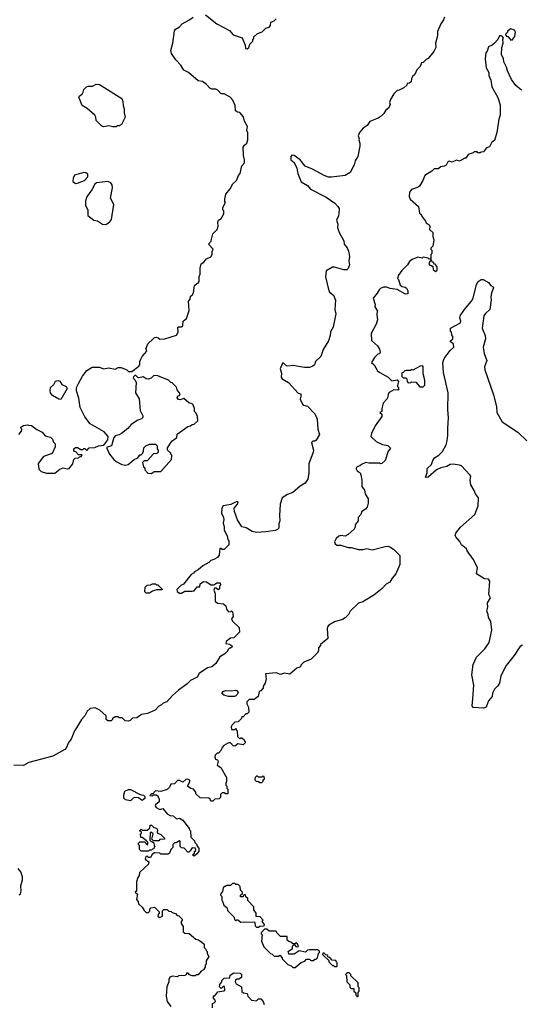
# Model space of a CAD drawing. Extents: x 1793424 to 1900092, y 321114 to 470632.
# Tile 101 of 256: x 1852609 to 1857429, y 330598 to 340061. Entities that reach past the tile are written whole.
import ezdxf

# ---------------------------------------------------------------- set-up
doc = ezdxf.new("R2010")
doc.units = 0

msp = doc.modelspace()

# ---------------------------------------------------------------- linework, layer by layer
at = {"layer": '0CON05XD'}
for points in [[(1852600, 336075), (1852627.5, 336105), (1852630, 336125), (1852621.7, 336131.7), (1852620, 336145), (1852645, 336160), (1852685, 336167.5), (1852693, 336163), (1852721.7, 336161.7), (1852775, 336122.5), (1852825, 336097.5), (1852855, 336060), (1852905, 336050), (1852925, 336030), (1852935, 336000), (1852950, 335985), (1852950, 335955), (1852919.3, 335890.7), (1852836.4, 335863.6), (1852787.5, 335795), (1852791.7, 335741.7), (1852815, 335720), (1852865, 335702.5), (1852945, 335702.5), (1852995, 335742.5), (1853025, 335752.5), (1853065, 335743.3), (1853085, 335747.5), (1853118.3, 335791.7), (1853130, 335835), (1853141.7, 335848.3), (1853175, 335850), (1853185, 335860), (1853198.3, 335861.7), (1853210, 335875), (1853205, 335880), (1853175, 335880), (1853148.3, 335908.3), (1853130, 335915), (1853130, 335935), (1853145, 335950), (1853165, 335950), (1853195, 335930), (1853215, 335930), (1853225, 335940), (1853235, 335940), (1853255, 335920), (1853275, 335947.5), (1853329.3, 335950.7), (1853365, 335966.7), (1853418.3, 335971.7), (1853457, 336023), (1853457.5, 336055), (1853420.5, 336100.5), (1853286.9, 336176.9), (1853234.6, 336244.6), (1853190.6, 336335), (1853175.7, 336425), (1853154, 336495), (1853156.1, 336526.1), (1853173.3, 336565), (1853212.9, 336635), (1853255, 336690.8), (1853305, 336720), (1853375, 336722), (1853415, 336705.8), (1853465, 336714.2), (1853525, 336701.2), (1853555, 336716.7), (1853585, 336717.5), (1853637, 336697), (1853655, 336680), (1853685, 336680), (1853755, 336730), (1853762.5, 336745), (1853763, 336777), (1853773, 336797), (1853787, 336823), (1853830, 336875), (1853820, 336905), (1853828.3, 336911.7), (1853840, 336945), (1853890, 336995), (1853905, 337006.2), (1853925, 337010), (1853940, 337005), (1853955, 336990), (1854003, 336993), (1854115, 337030), (1854131.7, 337058.3), (1854130, 337105), (1854135, 337110), (1854165, 337110), (1854175, 337120), (1854180, 337165), (1854211.7, 337188.3), (1854236.7, 337265), (1854231.2, 337355), (1854247.5, 337375), (1854250, 337405), (1854266.4, 337413.6), (1854277.5, 337435), (1854290, 337505), (1854310, 337525), (1854325, 337530), (1854332.5, 337545), (1854333.6, 337593.6), (1854343.3, 337615), (1854343, 337673), (1854352.5, 337715), (1854379.3, 337730.7), (1854405, 337762.5), (1854445, 337782.5), (1854457, 337803), (1854458.3, 337831.7), (1854467.5, 337855), (1854422.5, 337905), (1854448.3, 337931.7), (1854451.7, 337951.7), (1854465, 338003.3), (1854507.5, 338045), (1854517, 338077), (1854512.5, 338115), (1854520, 338135), (1854545, 338150), (1854570, 338195), (1854570, 338225), (1854560, 338235), (1854560, 338255), (1854587.5, 338305), (1854580, 338315), (1854580, 338335), (1854590, 338385), (1854632.5, 338435), (1854657.5, 338485), (1854692.5, 338515), (1854710, 338565), (1854727, 338583), (1854742.5, 338655), (1854770, 338685), (1854770, 338715), (1854760, 338755), (1854757.5, 338835), (1854767.5, 338855), (1854790, 338875), (1854800, 338905), (1854800, 338975), (1854792.5, 338995), (1854797.5, 339035), (1854767.5, 339085), (1854758.3, 339128.3), (1854725, 339170), (1854703, 339173), (1854682.5, 339185), (1854680, 339235), (1854657, 339287), (1854630, 339315), (1854575, 339347.5), (1854545, 339350), (1854513, 339383), (1854495, 339392.5), (1854455, 339393.3), (1854435, 339402.5), (1854405, 339437.5), (1854365, 339466.7), (1854325, 339472.5), (1854232.5, 339555), (1854185, 339577.5), (1854156.7, 339625), (1854110, 339675), (1854066.2, 339735), (1854060, 339765), (1854078.8, 339835), (1854096, 339955), (1854105, 339970), (1854145, 339993.8), (1854169.2, 340020.8), (1854235, 340056.7), (1854275, 340086.7)], [(1854395, 340107.5), (1854501.7, 340021.7), (1854625, 339957.5), (1854660, 339915), (1854746.4, 339886.4), (1854777, 339817), (1854780, 339785), (1854795, 339780), (1854810, 339795), (1854820, 339825), (1854850, 339855), (1854850, 339875), (1854858.3, 339881.7), (1854860, 339895), (1854895, 339930), (1854940, 339945), (1854975, 339980), (1855005, 339990), (1855020, 340005), (1855021.7, 340038.3), (1855055, 340050), (1855075, 340070)], [(1856690, 340085), (1856681.7, 340058.3), (1856655, 340020), (1856623.6, 339946.4), (1856623, 339907), (1856603.3, 339835), (1856607.5, 339795), (1856587.5, 339755), (1856535, 339687.5), (1856515, 339677.5), (1856485, 339650), (1856470, 339645), (1856458.3, 339611.7), (1856425, 339580), (1856407.5, 339535), (1856382.5, 339515), (1856372.5, 339495), (1856370, 339465), (1856355, 339450), (1856331.7, 339448.3), (1856328.3, 339431.7), (1856300, 339405), (1856255, 339382.5), (1856235, 339380), (1856205, 339350), (1856172.5, 339295), (1856162.5, 339265), (1856167.5, 339245), (1856157.5, 339215), (1856127, 339193), (1856109.3, 339160.7), (1856082.5, 339135)], [(1857335, 339862.5), (1857307.5, 339895), (1857295, 339897.5), (1857280, 339915), (1857280, 339925), (1857300, 339945), (1857300, 339955), (1857325, 339977.5), (1857360, 339965), (1857370, 339945), (1857365, 339900), (1857335, 339862.5)], [(1857430, 339385), (1857375, 339430), (1857336.4, 339486.4), (1857295, 339570), (1857287.5, 339605), (1857262.5, 339655), (1857257, 339687), (1857240, 339725), (1857242.5, 339795), (1857253.3, 339835), (1857252.5, 339875), (1857257.5, 339885), (1857250, 339900), (1857235, 339907.5), (1857220, 339905), (1857205, 339870), (1857173, 339837), (1857150, 339815), (1857115, 339800), (1857101.7, 339758.3), (1857088.3, 339741.7), (1857082.5, 339685), (1857093, 339597), (1857117, 339553), (1857117.5, 339525), (1857135, 339480), (1857147.5, 339415), (1857203.9, 339313.9), (1857226.1, 339243.9), (1857226.2, 339145), (1857214, 339105), (1857193, 338977), (1857170, 338900), (1857147, 338883), (1857125, 338840), (1857095, 338830), (1857065, 338790), (1857043, 338787), (1857035, 338780), (1857013, 338783), (1857005, 338790), (1856975, 338790), (1856965, 338780), (1856920, 338765), (1856895, 338730), (1856885, 338730), (1856835, 338700), (1856805, 338712.5), (1856765, 338692.5), (1856735, 338700), (1856723.3, 338695), (1856706.4, 338663.6), (1856687, 338653), (1856655, 338647.5), (1856631.7, 338628.3), (1856593, 338627), (1856570, 338605), (1856502.5, 338565), (1856482.5, 338515), (1856449.3, 338460.7), (1856431.7, 338448.3), (1856375, 338428.8), (1856353.8, 338405), (1856351.7, 338361.7), (1856362.5, 338335), (1856440, 338265), (1856451.7, 338201.7), (1856468.3, 338188.3), (1856470, 338175), (1856510, 338125), (1856515, 338110), (1856545, 338090), (1856550, 338075), (1856547.5, 338045), (1856577.5, 338015), (1856578.3, 337978.3), (1856587.5, 337945), (1856577.5, 337885), (1856570, 337875), (1856560, 337865), (1856560, 337855), (1856570, 337845), (1856570, 337815), (1856560, 337805), (1856558.3, 337761.7), (1856545, 337760), (1856535, 337770), (1856485, 337780), (1856475, 337770), (1856435, 337777.5), (1856380, 337755), (1856353.6, 337736.4), (1856336.4, 337703.6), (1856280.5, 337649.5), (1856247.5, 337605), (1856240, 337575), (1856250, 337565), (1856265, 337510), (1856285, 337497.5), (1856311.7, 337491.7), (1856325, 337480), (1856340, 337455), (1856340, 337425), (1856315, 337422.5), (1856237, 337467), (1856168.3, 337478.3), (1856135, 337490), (1856105, 337490), (1856075, 337477.5), (1856062.5, 337465), (1856045, 337432.5), (1856006.7, 337385), (1856023.3, 337325), (1856020.7, 337300.7), (1856043.3, 337265), (1856040, 337225), (1856047.5, 337175), (1856035.9, 337134.1), (1855986.2, 337045), (1855988.3, 336978.3), (1856047.5, 336925), (1856067.5, 336895), (1856072.5, 336865), (1856065, 336850), (1856050, 336845), (1856017, 336813), (1855990, 336765), (1856015, 336742.5), (1856046.1, 336686.1), (1856069.3, 336669.3), (1856150, 336625), (1856185, 336590), (1856235, 336600), (1856250, 336585), (1856240, 336545), (1856240, 336535), (1856250, 336525), (1856250, 336505), (1856245, 336500), (1856205, 336502.5), (1856160.7, 336479.3), (1856150, 336465), (1856147, 336433), (1856137.5, 336415), (1856102.5, 336375), (1856090, 336325), (1856090, 336295), (1856070, 336285), (1856088.3, 336268.3), (1856088.3, 336248.3), (1856023.9, 336156.1), (1855990, 336085), (1855983.3, 336055), (1856035, 336007.5), (1856095, 335977.5), (1856145, 335970), (1856170, 335945), (1856170, 335935), (1856150, 335915), (1856120, 335825), (1856090, 335795), (1856075, 335792.5), (1856065, 335800), (1855965, 335797.5), (1855935, 335806.7), (1855895, 335786.7), (1855878.3, 335771.7), (1855845, 335760), (1855843.6, 335743.6), (1855852.5, 335725), (1855880, 335705), (1855887, 335687), (1855897.5, 335635), (1855897.5, 335575), (1855920.7, 335540.7), (1855930, 335505), (1855957.5, 335455), (1855957.5, 335415), (1855947.5, 335375), (1855933, 335357), (1855897, 335333), (1855887.5, 335305), (1855860, 335275), (1855860, 335245), (1855833, 335207), (1855832.5, 335185), (1855822.5, 335165), (1855765, 335112.5), (1855735, 335097.5), (1855695, 335103.3), (1855675, 335096.2), (1855650, 335075), (1855633.8, 335043.8), (1855640, 335025), (1855655, 335010), (1855695, 335010), (1855765, 334986.7), (1855795, 334986.7), (1855865, 334970), (1855905, 334970), (1855945, 334978.8), (1855995, 334966.7), (1856121.7, 334998.3), (1856145, 335000), (1856170.7, 334990.7), (1856205, 334967.5), (1856261.7, 334911.7), (1856262.5, 334825), (1856222.5, 334735)], [(1853535, 339030), (1853505, 339030), (1853465, 339040), (1853415, 339032.5), (1853395, 339042.5), (1853343, 339093), (1853340, 339125), (1853330, 339145), (1853256.1, 339206.1), (1853207.5, 339235), (1853177.5, 339315), (1853185, 339330), (1853207.5, 339345), (1853220, 339365), (1853225, 339390), (1853250, 339415), (1853268.3, 339421.7), (1853307, 339423), (1853345, 339440), (1853375, 339437.5), (1853590, 339305), (1853601.2, 339275), (1853603.3, 339235), (1853612.5, 339205), (1853612.5, 339165), (1853623.3, 339125), (1853587.5, 339055), (1853565, 339042.5), (1853545, 339040), (1853535, 339030)], [(1856082.5, 339135), (1856055, 339113.3), (1855975, 339082.5), (1855946.4, 339043.6), (1855910.7, 339019.3), (1855873.9, 338976.1), (1855862.5, 338945), (1855872.5, 338915), (1855867.5, 338905), (1855877.5, 338875), (1855877, 338847), (1855856.7, 338745), (1855832.5, 338705), (1855822.5, 338665), (1855786.1, 338593.9), (1855737.7, 338562.3), (1855603.6, 338546.4), (1855575, 338548.8), (1855534.1, 338564.1), (1855423.9, 338623.9), (1855352.7, 338652.7), (1855305, 338713.3), (1855245, 338757.5), (1855225, 338760), (1855213, 338747), (1855213.8, 338715), (1855247.3, 338687.3), (1855273.3, 338635), (1855281.7, 338581.7), (1855315, 338503.8), (1855375, 338466), (1855403, 338433), (1855555, 338356.7), (1855636.4, 338296.4), (1855666.4, 338266.4), (1855677.5, 338245), (1855677, 338203), (1855672.5, 338175), (1855652.5, 338135), (1855666.7, 338095), (1855662.5, 338065), (1855677.5, 338015), (1855722.5, 337935), (1855727.5, 337905), (1855755, 337870), (1855767.5, 337835), (1855776.7, 337785), (1855772.5, 337745), (1855776.7, 337705), (1855765, 337670), (1855751.7, 337658.3), (1855725, 337657.5), (1855635, 337682.5), (1855615, 337682.5), (1855553, 337647), (1855548.3, 337588.3), (1855578, 337455), (1855588.3, 337438.3), (1855623.6, 337413.6), (1855642.5, 337365), (1855637.5, 337275), (1855647.5, 337235), (1855622.5, 337105), (1855595, 337060), (1855592.5, 337025), (1855577, 336973), (1855525, 336890), (1855502.5, 336825), (1855452.5, 336775), (1855442.5, 336745), (1855425, 336730), (1855395, 336718.8), (1855345, 336718.8), (1855235, 336738.8), (1855185, 336731.2), (1855173.8, 336733.8), (1855145, 336760), (1855135, 336760), (1855113.3, 336705), (1855123.3, 336665), (1855121.2, 336625), (1855129.5, 336609.5), (1855192.5, 336575), (1855285, 336470), (1855310, 336465), (1855311.7, 336438.3), (1855302.5, 336415), (1855327.5, 336365), (1855340, 336355), (1855375, 336347.5), (1855442.5, 336275), (1855453.9, 336253.9), (1855467, 336223), (1855472.5, 336125), (1855490, 336075), (1855459.3, 336020.7), (1855445, 336010), (1855425, 336010), (1855413, 335997), (1855432.5, 335925), (1855430, 335905), (1855387, 335793), (1855387.5, 335705), (1855377.5, 335645), (1855353, 335607), (1855305, 335577.5), (1855235, 335517.5), (1855183, 335497), (1855130, 335465), (1855113.3, 335405), (1855106.7, 335295), (1855110, 335245), (1855100, 335215), (1855100, 335175), (1855085, 335160), (1855067, 335153), (1854975, 335137.5), (1854885, 335132.5), (1854843, 335143), (1854785, 335176.7), (1854745, 335187.5), (1854702.5, 335255), (1854673, 335333), (1854670, 335365), (1854702.5, 335405), (1854708.3, 335428.3), (1854695, 335430), (1854639.3, 335400.7), (1854565, 335390), (1854550, 335365), (1854547, 335317), (1854566.4, 335276.4), (1854570, 335255), (1854562.5, 335225), (1854573.3, 335185), (1854572.5, 335155), (1854601.7, 335101.7), (1854610, 335065), (1854620, 335055), (1854620, 335015), (1854575, 334970), (1854555, 334970), (1854545, 334980), (1854531.7, 334978.3), (1854527, 334913), (1854509.3, 334890.7), (1854475, 334872.5), (1854445, 334862.5), (1854426.1, 334843.9), (1854369.3, 334810.7), (1854325, 334772.5), (1854290, 334755), (1854279.3, 334740.7), (1854255, 334727.5), (1854183, 334637), (1854157, 334623), (1854120, 334585), (1854122.5, 334565), (1854145, 334550), (1854165, 334550), (1854195, 334567.5), (1854265, 334567.5), (1854287, 334573), (1854315, 334610), (1854338.3, 334611.7), (1854341.7, 334638.3), (1854375, 334660), (1854405, 334657.5), (1854445, 334630), (1854475, 334630), (1854503, 334647), (1854535, 334650), (1854540, 334625), (1854530, 334615), (1854528.3, 334591.7), (1854515, 334580), (1854498.3, 334598.3), (1854485, 334600), (1854473, 334577), (1854487.5, 334545), (1854488.3, 334468.3), (1854513, 334453), (1854568.3, 334448.3), (1854588.3, 334428.3), (1854597.5, 334395), (1854615, 334370), (1854637.5, 334372.5), (1854645, 334380), (1854655, 334370), (1854660, 334325), (1854643, 334303), (1854655, 334280), (1854718.3, 334218.3), (1854720, 334175), (1854665, 334120), (1854635, 334117.5), (1854592.5, 334085), (1854590, 334065), (1854625, 334060), (1854635, 334050), (1854645, 334050), (1854650, 334035), (1854635, 334020), (1854625, 334020), (1854610, 334005), (1854610, 333995), (1854580, 333965), (1854533.6, 333936.4), (1854495, 333872.5), (1854455, 333840), (1854415, 333830), (1854334, 333776), (1854315, 333743.3), (1854251.2, 333708.8), (1854215, 333673.3), (1854133.9, 333616.1), (1854077.5, 333565), (1854022.5, 333505), (1853987.5, 333492.5), (1853970, 333475), (1853945, 333462.5), (1853910, 333425), (1853837, 333393), (1853778.3, 333381.7), (1853735, 333350), (1853693, 333347), (1853670, 333325), (1853655, 333320), (1853623, 333323), (1853595, 333350), (1853565, 333350), (1853555, 333360), (1853525, 333360), (1853515, 333350), (1853501.7, 333348.3), (1853500, 333335), (1853487, 333323), (1853455, 333322.5), (1853440, 333335), (1853439.3, 333369.3), (1853377.5, 333425), (1853335, 333445.8), (1853285, 333440), (1853258, 333415), (1853235, 333370), (1853201.2, 333335), (1853156.1, 333253.9), (1853133.9, 333226.1), (1853102.5, 333145), (1853077.5, 333115), (1853057.5, 333065), (1853043, 333047), (1852925.9, 332984.1), (1852697.7, 332922.3), (1852645, 332893.3), (1852553.6, 332896.4)], [(1853145, 338486.7), (1853165, 338491.2), (1853232.5, 338515), (1853265, 338550), (1853265, 338577.5), (1853245, 338590), (1853225, 338593.3), (1853135, 338567.5), (1853121.7, 338538.3), (1853120, 338505), (1853145, 338486.7)], [(1853435, 338092.5), (1853472.5, 338115), (1853489.5, 338140.5), (1853513.3, 338285), (1853482.5, 338345), (1853500, 338445), (1853496.7, 338475), (1853483, 338493), (1853455, 338506.7), (1853348.3, 338491.7), (1853330.7, 338479.3), (1853303.3, 338425), (1853251.2, 338355), (1853240, 338315), (1853242.5, 338275), (1853262.5, 338235), (1853265, 338180), (1853320, 338135), (1853357, 338127), (1853405, 338097.5), (1853435, 338092.5)], [(1856605, 337640), (1856620, 337655), (1856620, 337685), (1856611.7, 337691.7), (1856608.3, 337708.3), (1856591.7, 337711.7), (1856588.3, 337728.3), (1856571.7, 337731.7), (1856568.3, 337748.3), (1856555, 337750), (1856540, 337715), (1856551.7, 337701.7), (1856565, 337700), (1856578.3, 337688.3), (1856581.7, 337661.7), (1856605, 337640)], [(1857441.2, 334048.8), (1857415.8, 334034.2), (1857360.3, 333949.7), (1857284, 333855), (1857231.2, 333755), (1857220, 333685), (1857203, 333657), (1857171.2, 333625), (1857152.7, 333587.3), (1857148.8, 333555), (1857113.3, 333515), (1857095, 333462.5), (1857085, 333450), (1857065, 333443.3), (1856965, 333450), (1856957.5, 333465), (1856963.3, 333535), (1856973.8, 333665), (1856953.8, 333765), (1856967.3, 333862.7), (1856998, 333935), (1857080, 334015), (1857120, 334075), (1857146.2, 334195), (1857136.4, 334276.4), (1857112.5, 334315), (1857110, 334345), (1857097.5, 334375), (1857107.5, 334415), (1857103.6, 334456.4), (1857132.5, 334505), (1857117.5, 334535), (1857127.5, 334665), (1857115, 334682.5), (1857075, 334687.5), (1857000, 334735), (1857007.5, 334795), (1856967.5, 334875), (1856910, 334955), (1856902.5, 334975), (1856853.6, 335013.6), (1856840, 335045), (1856799.5, 335089.5), (1856794, 335105), (1856801.2, 335125), (1856845, 335183.8), (1856983.3, 335305), (1857015, 335390), (1857016.7, 335465), (1856987.5, 335505), (1856977, 335537), (1856945, 335590), (1856938.8, 335635), (1856943, 335673), (1856936.1, 335686.1), (1856855, 335772.5), (1856835, 335780), (1856775, 335788.8), (1856745, 335786), (1856715, 335766.2), (1856655, 335753.8), (1856615, 335736.2), (1856535, 335663.3), (1856515, 335660), (1856510, 335665), (1856523.8, 335705), (1856525, 335746.7), (1856566.2, 335785), (1856578.8, 335825), (1856595, 335850), (1856637.5, 335875), (1856670.7, 335909.3), (1856706.2, 335975), (1856716.1, 336013.9), (1856723.8, 336065), (1856722, 336135), (1856730, 336235), (1856724.3, 336315), (1856725.6, 336475), (1856681.7, 336671.7), (1856674.2, 336765), (1856687.5, 336805), (1856747, 336883), (1856780, 336915), (1856776.7, 336946.7), (1856750, 336965), (1856750, 336975), (1856770, 336995), (1856770, 337015), (1856761.7, 337028.3), (1856757, 337057), (1856750, 337065), (1856750, 337095), (1856845, 337147.5), (1856849.2, 337165), (1856840, 337195), (1856842.9, 337215), (1856882.8, 337277.2), (1856950, 337355), (1856968, 337385), (1856997.5, 337515), (1857013.8, 337545), (1857045, 337564), (1857063.9, 337563.9), (1857115, 337536.7), (1857135, 337507.5), (1857157.5, 337495), (1857162.5, 337485), (1857143.9, 337436.1), (1857136.4, 337393.6), (1857138.3, 337368.3), (1857126.2, 337275), (1857084.1, 337235.9), (1857070, 337215), (1857054, 337095), (1857080.8, 337025), (1857085.6, 336995), (1857061.4, 336915), (1857073, 336853), (1857096.7, 336785), (1857076, 336725), (1857079.2, 336695), (1857162.9, 336457.1), (1857189.2, 336345), (1857194, 336285), (1857243.8, 336195), (1857395, 336096.2), (1857482.7, 336012.7)], [(1856485, 336532.5), (1856501.7, 336548.3), (1856502.5, 336595), (1856487, 336657), (1856487.5, 336725), (1856480, 336735), (1856458.3, 336731.7), (1856387, 336693), (1856375, 336697.5), (1856365, 336690), (1856325, 336690), (1856310, 336685), (1856295, 336670), (1856281.7, 336668.3), (1856281.7, 336631.7), (1856295, 336620), (1856318.3, 336618.3), (1856328.3, 336608.3), (1856333, 336583), (1856341.7, 336571.7), (1856367, 336573), (1856375, 336580), (1856417, 336577), (1856453, 336533), (1856485, 336532.5)], [(1853875, 335700), (1853893, 335717), (1853905, 335720), (1853965, 335720), (1854067, 335833), (1854070, 335875), (1854060, 335885), (1854060, 335895), (1854030, 335925), (1854030, 335945), (1854070.7, 336009.3), (1854120, 336045), (1854123.6, 336076.4), (1854225, 336150), (1854251.7, 336158.3), (1854265, 336170), (1854287, 336173), (1854320, 336205), (1854317, 336247), (1854305, 336280), (1854290, 336295), (1854290, 336325), (1854275, 336360), (1854265, 336370), (1854235, 336380), (1854185, 336420), (1854151.7, 336408.3), (1854135, 336410), (1854123, 336427), (1854130, 336445), (1854145, 336450), (1854150, 336465), (1854123, 336503), (1854115, 336530), (1854075, 336570), (1854060, 336575), (1854040, 336595), (1853937, 336637), (1853915, 336642.5), (1853895, 336637.5), (1853873.6, 336616.4), (1853845, 336606.7), (1853825, 336610), (1853795, 336630), (1853755, 336620), (1853743, 336623), (1853725, 336640), (1853715, 336640), (1853701.7, 336628.3), (1853700, 336615), (1853720, 336595), (1853727.5, 336575), (1853722.5, 336475), (1853756.4, 336416.4), (1853767.5, 336305), (1853792.5, 336255), (1853791.7, 336238.3), (1853780, 336225), (1853745, 336212.5), (1853681.2, 336168.8), (1853649.2, 336130.8), (1853587.3, 336082.7), (1853565, 336071.2), (1853525, 336062.5), (1853512.5, 336045), (1853490, 335965), (1853441.7, 335948.3), (1853472.5, 335885), (1853514.2, 335834.2), (1853535, 335813.3), (1853590, 335785), (1853625, 335780), (1853650, 335785), (1853710, 335835), (1853745, 335850), (1853761.7, 335878.3), (1853775, 335880), (1853788.3, 335891.7), (1853800, 335915), (1853803, 335947), (1853820, 335965), (1853855, 335980), (1853915, 335980), (1853930, 335965), (1853930, 335935), (1853940, 335925), (1853940, 335905), (1853927, 335893), (1853895, 335890), (1853835, 335820), (1853805, 335820), (1853790, 335805), (1853800, 335765), (1853810, 335755), (1853810, 335735), (1853841.7, 335701.7), (1853875, 335700)], [(1853005, 336411.2), (1852985, 336413.1), (1852925, 336450), (1852905.8, 336475), (1852900.8, 336495), (1852904.6, 336525.4), (1852936.5, 336553.5), (1852953.2, 336586.8), (1852975, 336594.5), (1852995, 336585.6), (1853014.6, 336554.6), (1853055, 336537.1), (1853065.8, 336515), (1853005, 336411.2)], [(1856222.5, 334735), (1856187, 334693), (1856166.4, 334653.6), (1856130, 334635), (1856092.5, 334595), (1856010.7, 334529.3), (1855905, 334467.5), (1855865, 334452.5), (1855784.1, 334375.9), (1855767.5, 334345), (1855735, 334312.5), (1855710, 334295), (1855635, 334273.3), (1855578.3, 334241.7), (1855566.7, 334225), (1855563.8, 334205), (1855570, 334115), (1855500, 334055), (1855500, 334045), (1855480, 334025), (1855480, 333995), (1855468.3, 333971.7), (1855410, 333915), (1855340, 333885), (1855311.7, 333858.3), (1855308.3, 333841.7), (1855271.7, 333828.3), (1855205, 333770), (1855155, 333780), (1855115, 333767.5), (1855075, 333782.5), (1854970, 333775), (1854977.5, 333725), (1854967, 333683), (1854950, 333655), (1854950, 333635), (1854925, 333610), (1854910, 333605), (1854900, 333555), (1854861.7, 333528.3), (1854813, 333527), (1854792.5, 333505), (1854792.5, 333485), (1854807.5, 333455), (1854810, 333405), (1854795, 333390), (1854781.7, 333388.3), (1854755, 333360), (1854745, 333360), (1854740, 333345), (1854708.3, 333311.7), (1854675, 333310), (1854650, 333285), (1854640, 333265), (1854645, 333240), (1854675, 333240), (1854685, 333250), (1854690, 333245), (1854690, 333235), (1854700, 333225), (1854701.7, 333171.7), (1854725, 333150), (1854735, 333160), (1854745, 333160), (1854765, 333140), (1854777, 333117), (1854775, 333110), (1854755, 333090), (1854705, 333100), (1854675, 333080), (1854661.7, 333081.7), (1854635, 333110), (1854615, 333110), (1854570, 333085), (1854553, 333067), (1854545, 333040), (1854518.3, 333011.7), (1854505, 333010), (1854488.3, 332991.7), (1854482.5, 332975), (1854490, 332955), (1854508.3, 332948.3), (1854517.5, 332935), (1854507.5, 332895), (1854543, 332873), (1854597, 332777), (1854597.5, 332735), (1854590, 332725), (1854590, 332705), (1854600, 332695), (1854600, 332675), (1854610, 332665), (1854608.3, 332621.7), (1854585, 332620), (1854575, 332630), (1854555, 332630), (1854540, 332615), (1854540, 332585), (1854527, 332573), (1854485, 332570), (1854465, 332550), (1854445, 332550), (1854438.3, 332568.3), (1854425, 332580), (1854341.7, 332581.7), (1854301.7, 332621.7), (1854300, 332635), (1854280, 332665), (1854253.3, 332673.3), (1854220, 332695), (1854243, 332737), (1854242.5, 332752.5), (1854225, 332762.5), (1854205, 332757.5), (1854175, 332732.5), (1854145, 332750), (1854125, 332750), (1854095, 332717.5), (1854060, 332715), (1854047, 332683), (1854027, 332663), (1853965, 332642.5), (1853915, 332650), (1853888.3, 332621.7), (1853875, 332620), (1853860, 332605), (1853885, 332600), (1853895, 332610), (1853925, 332610), (1853938.3, 332598.3), (1853940, 332585), (1853950, 332575), (1853950, 332545), (1853912.5, 332515), (1853910, 332505), (1853920.7, 332490.7), (1853955, 332470), (1853985, 332480), (1854025, 332427.5), (1854053.6, 332413.6), (1854085, 332410), (1854115, 332380), (1854145, 332387.5), (1854176.4, 332366.4), (1854238.3, 332288.3), (1854240, 332275), (1854250, 332265), (1854253, 332203), (1854288.3, 332168.3), (1854291.7, 332151.7), (1854310, 332135), (1854310, 332125), (1854330, 332095), (1854330, 332065), (1854308.3, 332041.7), (1854285, 332020), (1854270, 332035), (1854288.3, 332051.7), (1854290, 332065), (1854300, 332075), (1854298.3, 332098.3), (1854265, 332100), (1854248.3, 332071.7), (1854235, 332060), (1854225, 332060), (1854188.3, 332098.3), (1854165, 332102.5), (1854150, 332115), (1854150, 332165), (1854145, 332170), (1854111.7, 332148.3), (1854095, 332150), (1854080, 332135), (1854080, 332105), (1854060, 332085), (1854048.3, 332051.7), (1854035, 332040), (1853965, 332040), (1853955, 332050), (1853905, 332052.5), (1853881.7, 332038.3), (1853865, 332010), (1853845, 332010), (1853835, 332020), (1853821.7, 332018.3), (1853813, 331993), (1853848.3, 331968.3), (1853847, 331943), (1853760, 331865), (1853757.5, 331835), (1853742.5, 331815), (1853730, 331775), (1853730, 331685), (1853720, 331675), (1853740, 331655), (1853730, 331605), (1853747, 331587), (1853751.7, 331561.7), (1853785, 331530), (1853805, 331500), (1853825, 331480), (1853845, 331480), (1853858.3, 331491.7), (1853860, 331515), (1853870, 331525), (1853905, 331530), (1853950, 331485), (1853950, 331475), (1853938.3, 331461.7), (1853937.5, 331445), (1853953, 331433), (1853980, 331445), (1853980, 331495), (1853995, 331510), (1854025, 331510), (1854041.7, 331491.7), (1854065, 331490), (1854075, 331480), (1854105, 331470), (1854121.7, 331451.7), (1854138.3, 331448.3), (1854170, 331415), (1854170, 331405), (1854160, 331395), (1854160, 331375), (1854180, 331345), (1854180, 331295), (1854195, 331280), (1854238.3, 331278.3), (1854300, 331225), (1854326.7, 331216.7), (1854360, 331195), (1854380, 331175), (1854380, 331145), (1854398.3, 331128.3), (1854400, 331115), (1854410, 331105), (1854410, 331085), (1854427, 331057), (1854400, 331015), (1854400, 330985), (1854390, 330975), (1854390, 330955), (1854375, 330930), (1854353.6, 330916.4), (1854325, 330880), (1854305, 330880), (1854295, 330870), (1854265, 330872.5), (1854241.7, 330881.7), (1854228.3, 330898.3), (1854215, 330900), (1854208.3, 330881.7), (1854197, 330873), (1854135, 330870), (1854125, 330860), (1854078.3, 330868.3), (1854051.4, 330858.6), (1854042, 330835), (1854043.3, 330815), (1854023.3, 330765), (1854016.7, 330675), (1854026.7, 330625), (1854062.5, 330575)], [(1853855, 334550), (1853825, 334550), (1853812.5, 334562.5), (1853813, 334607), (1853833, 334627), (1853865, 334630), (1853885, 334640), (1853915, 334640), (1853925, 334630), (1853935, 334630), (1853980, 334585), (1853975, 334580), (1853925, 334580), (1853885, 334570), (1853855, 334550)], [(1854673, 333557), (1854615, 333557.5), (1854570, 333570), (1854550, 333585), (1854562.5, 333605), (1854585, 333613.3), (1854645, 333611.2), (1854678.3, 333618.3), (1854695, 333612.5), (1854707.5, 333595), (1854700, 333575), (1854685, 333562.5), (1854673, 333557)], [(1854935, 332730), (1854948.3, 332741.7), (1854950, 332755), (1854960, 332765), (1854958.3, 332788.3), (1854945, 332790), (1854935, 332780), (1854905, 332780), (1854895, 332790), (1854885, 332790), (1854871.7, 332778.3), (1854870, 332755), (1854881.7, 332741.7), (1854905, 332740), (1854915, 332730), (1854935, 332730)], [(1853675, 332552.5), (1853625, 332562.5), (1853608.3, 332578.3), (1853608.3, 332611.7), (1853620, 332645), (1853655, 332662.5), (1853675, 332662.5), (1853765, 332612.5), (1853797, 332607), (1853810, 332595), (1853810, 332575), (1853785, 332557.5), (1853751.7, 332581.7), (1853715, 332584.3), (1853700.6, 332579.4), (1853675, 332552.5)], [(1853845, 332070), (1853775, 332070), (1853760, 332085), (1853760, 332125), (1853750, 332135), (1853750, 332145), (1853761.7, 332158.3), (1853815, 332160), (1853821.7, 332141.7), (1853835, 332130), (1853840, 332135), (1853840, 332155), (1853828.3, 332168.3), (1853785, 332200), (1853771.7, 332201.7), (1853770, 332235), (1853778.3, 332241.7), (1853780, 332255), (1853760, 332265), (1853775, 332280), (1853785, 332270), (1853835, 332270), (1853858.3, 332291.7), (1853861.7, 332318.3), (1853875, 332320), (1853895, 332300), (1853926.4, 332286.4), (1853932.5, 332275), (1853930, 332245), (1853965, 332230), (1854000, 332195), (1854000, 332185), (1853955, 332180), (1853945, 332170), (1853895, 332170), (1853880, 332185), (1853890, 332235), (1853875, 332250), (1853861.7, 332248.3), (1853860, 332175), (1853871.7, 332161.7), (1853885, 332160), (1853898.3, 332148.3), (1853900, 332125), (1853910, 332115), (1853901.7, 332108.3), (1853898.3, 332091.7), (1853885, 332090), (1853875, 332080), (1853855, 332080), (1853845, 332070)], [(1852605, 331650), (1852615, 331660), (1852622.5, 331685), (1852618.8, 331735), (1852636.2, 331795), (1852636.4, 331823.6), (1852620.7, 331870.7), (1852593, 331903)], [(1854905, 331340), (1854915, 331350), (1854958.3, 331351.7), (1854960, 331365), (1854940, 331395), (1854950, 331405), (1854918.3, 331438.3), (1854881.7, 331441.7), (1854880, 331475), (1854860, 331505), (1854860, 331535), (1854800, 331595), (1854800, 331615), (1854781.7, 331631.7), (1854778.3, 331648.3), (1854761.7, 331648.3), (1854755, 331630), (1854731.7, 331631.7), (1854730, 331645), (1854748.3, 331661.7), (1854750, 331675), (1854730, 331695), (1854728.3, 331728.3), (1854708.3, 331748.3), (1854685, 331750), (1854675, 331760), (1854655, 331760), (1854635, 331740), (1854595, 331740), (1854585, 331730), (1854575, 331730), (1854563, 331717), (1854557, 331683), (1854540, 331655), (1854540, 331645), (1854550, 331635), (1854550, 331595), (1854558.3, 331588.3), (1854571.7, 331551.7), (1854598.3, 331528.3), (1854610, 331495), (1854670, 331435), (1854671.7, 331411.7), (1854685, 331400), (1854695, 331410), (1854705, 331410), (1854735, 331387.5), (1854865, 331390), (1854870, 331385), (1854871.7, 331351.7), (1854885, 331340), (1854905, 331340)], [(1855255, 330950), (1855315, 331000), (1855348.3, 331011.7), (1855365, 331030), (1855395, 331030), (1855405, 331020), (1855435, 331020), (1855445, 331030), (1855458.3, 331031.7), (1855470, 331045), (1855480, 331085), (1855490, 331095), (1855488.3, 331108.3), (1855471.7, 331121.7), (1855395, 331122.5), (1855373, 331117), (1855355, 331100), (1855295, 331110), (1855245, 331080), (1855195, 331080), (1855190, 331105), (1855230, 331135), (1855230, 331155), (1855241.7, 331168.3), (1855248.3, 331168.3), (1855265, 331150), (1855288.3, 331151.7), (1855278.3, 331178.3), (1855265, 331190), (1855255, 331180), (1855235, 331180), (1855225, 331190), (1855195, 331200), (1855180, 331215), (1855178.3, 331248.3), (1855115, 331250), (1855081.7, 331281.7), (1855075, 331300), (1855005, 331300), (1854985, 331320), (1854961.7, 331318.3), (1854930, 331285), (1854930, 331275), (1854940, 331265), (1854932.5, 331205), (1854955, 331150), (1855020, 331085), (1855035, 331080), (1855055, 331060), (1855095, 331060), (1855108.3, 331068.3), (1855130, 331045), (1855130, 331035), (1855185, 330980), (1855217, 330967), (1855235, 330950), (1855255, 330950)], [(1855655, 330960), (1855660, 330965), (1855660, 330995), (1855651.7, 331001.7), (1855648.3, 331018.3), (1855611.7, 331021.7), (1855588.3, 331048.3), (1855571.7, 331051.7), (1855568.3, 331068.3), (1855551.7, 331071.7), (1855535, 331090), (1855521.7, 331088.3), (1855520, 331075), (1855578.3, 331018.3), (1855580, 331005), (1855591.7, 330991.7), (1855615, 330970), (1855625, 330970), (1855635, 330960), (1855655, 330960)], [(1854460, 330565), (1854460, 330605), (1854478.3, 330611.7), (1854490, 330625), (1854488.3, 330638.3), (1854470, 330655), (1854471.7, 330678.3), (1854485, 330680), (1854511.7, 330718.3), (1854571.7, 330728.3), (1854580, 330735), (1854578.3, 330768.3), (1854565, 330770), (1854545, 330750), (1854530, 330765), (1854533, 330787), (1854550, 330815), (1854550, 330825), (1854575, 330850), (1854628.3, 330851.7), (1854631.7, 330878.3), (1854665, 330900), (1854728.3, 330898.3), (1854740, 330885), (1854740, 330855), (1854715, 330840), (1854695, 330840), (1854681.7, 330828.3), (1854680, 330815), (1854690, 330795), (1854740, 330765), (1854745, 330720), (1854758.3, 330708.3), (1854795, 330700), (1854800, 330675), (1854835, 330637.5), (1854885, 330630), (1854905, 330650), (1854925, 330650), (1854950, 330625), (1854957.5, 330595)], [(1855855, 330670), (1855860, 330675), (1855860, 330715), (1855870, 330725), (1855870, 330755), (1855860, 330765), (1855860, 330805), (1855791.7, 330871.7), (1855790, 330885), (1855775, 330900), (1855755, 330900), (1855740, 330885), (1855750, 330875), (1855752.5, 330815), (1855780, 330785), (1855781.7, 330761.7), (1855795, 330750), (1855818.3, 330748.3), (1855820, 330725), (1855838.3, 330708.3), (1855840, 330685), (1855855, 330670)]]:
    msp.add_lwpolyline(points, dxfattribs=at)

doc.saveas('drawing.dxf')
